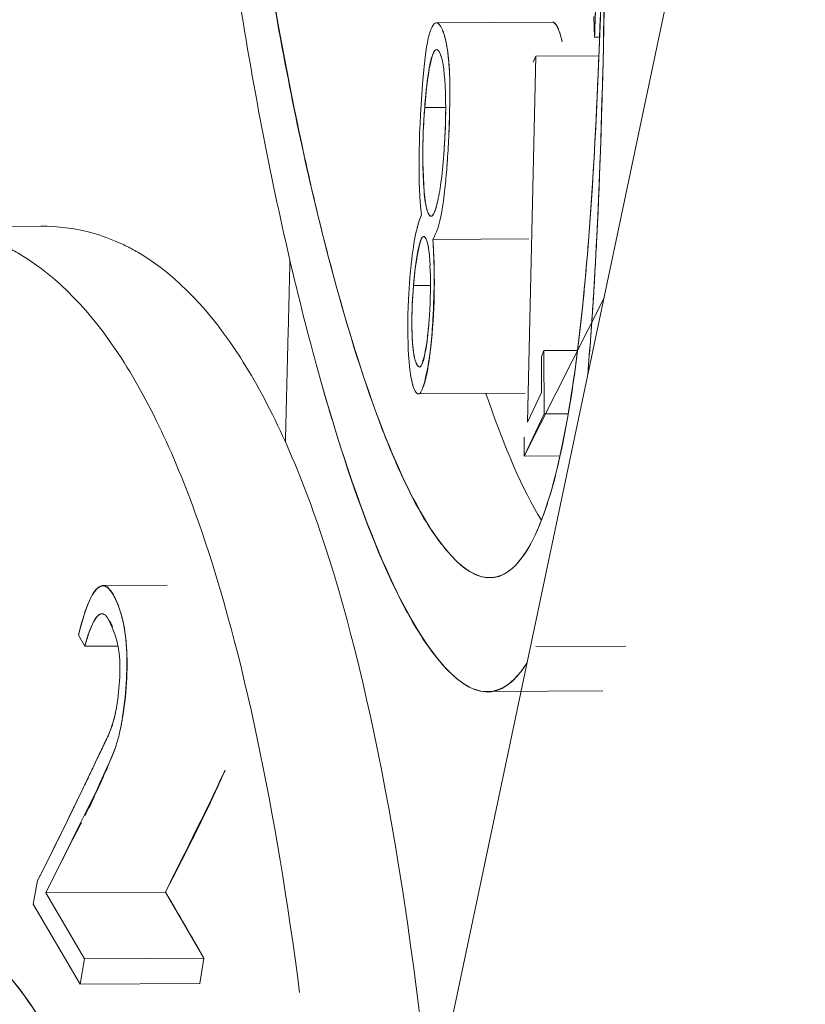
# Model space of a CAD drawing. Header units: millimetres. Extents: x -275 to -235, y -723 to -375.
# Tile 26 of 41: x -239.92 to -238.89, y -687 to -685.7. Entities that reach past the tile are written whole.
import ezdxf

# ---------------------------------------------------------------- set-up
doc = ezdxf.new("R2010")
doc.units = ezdxf.units.MM

msp = doc.modelspace()

# ---------------------------------------------------------------- linework, layer by layer
at = {"color": 0, "linetype": 'Continuous', "lineweight": 0}
for p, q in [((-238.9966, -685.3247), (-241.07, -695.158)), ((-239.166, -685.6959), (-239.1652, -685.7232)), ((-239.2206, -685.7033), (-239.3732, -685.7042)), ((-239.1652, -685.7232), (-239.1585, -685.7232)), ((-239.1585, -685.7232), (-239.1652, -685.7232)), ((-239.2422, -685.7481), (-239.2532, -686.2295)), ((-239.2422, -685.7481), (-239.246, -685.7562)), ((-239.246, -685.7562), (-239.2422, -685.7481)), ((-239.2422, -685.7481), (-239.1594, -685.7476)), ((-239.1594, -685.7476), (-239.2422, -685.7481)), ((-239.361, -685.8156), (-239.3886, -685.8158)), ((-239.3886, -685.8158), (-239.361, -685.8156)), ((-239.3802, -685.9587), (-239.3803, -685.9587)), ((-239.3674, -685.9586), (-239.3675, -685.9586)), ((-239.8935, -685.9719), (-240.0386, -685.9728)), ((-239.2515, -685.9884), (-239.378, -685.9891)), ((-239.378, -685.9891), (-239.2515, -685.9884)), ((-239.3757, -685.9852), (-239.3757, -685.9852)), ((-239.3809, -686.0497), (-239.4033, -686.0499)), ((-239.4033, -686.0499), (-239.3809, -686.0497)), ((-239.2576, -686.2741), (-239.1524, -686.0659)), ((-239.2318, -686.1355), (-239.2351, -686.143)), ((-239.2351, -686.143), (-239.2318, -686.1355)), ((-239.1875, -686.1353), (-239.2318, -686.1355)), ((-239.2318, -686.1355), (-239.1875, -686.1353)), ((-239.2318, -686.1355), (-239.2314, -686.2188)), ((-239.2351, -686.143), (-239.2349, -686.1906)), ((-239.395, -686.157), (-239.3956, -686.157)), ((-239.2563, -686.1916), (-239.397, -686.1924)), ((-239.2532, -686.2295), (-239.2349, -686.1906)), ((-239.2314, -686.2188), (-239.2576, -686.2741)), ((-239.2314, -686.2188), (-239.1998, -686.2186)), ((-239.1998, -686.2186), (-239.2314, -686.2188)), ((-239.2577, -686.2495), (-239.2576, -686.2741)), ((-239.2576, -686.2741), (-239.2106, -686.2739)), ((-239.2106, -686.2739), (-239.2576, -686.2741)), ((-239.2974, -686.434), (-239.303, -686.434)), ((-239.7273, -686.444), (-239.812, -686.4445)), ((-239.8131, -686.4816), (-239.8132, -686.4816)), ((-239.7881, -686.4815), (-239.7882, -686.4815)), ((-239.8442, -686.5097), (-239.8358, -686.5243)), ((-239.8358, -686.5243), (-239.8442, -686.5097)), ((-239.8358, -686.5243), (-239.792, -686.524)), ((-239.792, -686.524), (-239.8358, -686.5243)), ((-239.7919, -686.5248), (-239.7907, -686.5343)), ((-239.1242, -686.524), (-239.2426, -686.5247)), ((-239.2426, -686.5247), (-239.1242, -686.524)), ((-239.7896, -686.5425), (-239.7896, -686.5601)), ((-239.3059, -686.5841), (-239.3061, -686.5841)), ((-239.1541, -686.5831), (-239.2996, -686.584)), ((-239.8978, -686.8326), (-239.9036, -686.8637)), ((-239.9036, -686.8637), (-239.8978, -686.8326)), ((-239.7296, -686.8477), (-239.8872, -686.8486)), ((-239.8872, -686.8486), (-239.7296, -686.8477)), ((-239.8872, -686.8486), (-239.8363, -686.9356)), ((-239.6792, -686.9347), (-239.7296, -686.8477)), ((-239.8417, -686.9687), (-239.9036, -686.8637)), ((-239.8417, -686.9687), (-239.8363, -686.9356)), ((-239.8363, -686.9356), (-239.8417, -686.9687)), ((-239.8363, -686.9356), (-239.6792, -686.9347)), ((-239.6792, -686.9347), (-239.8363, -686.9356)), ((-239.6792, -686.9347), (-239.6846, -686.9677)), ((-239.6846, -686.9677), (-239.6792, -686.9347)), ((-239.8417, -686.9687), (-239.6846, -686.9677)), ((-239.6846, -686.9677), (-239.8417, -686.9687))]:
    msp.add_line(p, q, dxfattribs=at)
at = {"color": 0, "linetype": 'Continuous', "lineweight": 0, "extrusion": (0, 0, -1)}
for centre, major_axis, ratio, start_param, end_param in [((-239.1712, -685.506), (0.0028, -0.2447), 0.031369, -0.787096, -0.477849), ((-269.6848, -685.5843), (-30.6558, 4.2061), 0.345806, 2.874878, 2.88256)]:
    msp.add_ellipse(centre, major_axis=major_axis, ratio=ratio, start_param=start_param, end_param=end_param, dxfattribs=at)
at = {"color": 0, "linetype": 'Continuous', "lineweight": 0}
for centre, major_axis, ratio, start_param, end_param in [((-237.9824, -685.1346), (-1.296, -1.0872), 0.507636, -0.460817, -0.446639), ((-237.9824, -685.1346), (-1.296, -1.0872), 0.507636, -0.445875, -0.383122), ((-239.6437, -686.5292), (-0.2236, -0.5972), 0.231099, 2.501774, 2.661278)]:
    msp.add_ellipse(centre, major_axis=major_axis, ratio=ratio, start_param=start_param, end_param=end_param, dxfattribs=at)
for points, knots in [([(-240.8537, -670.6164), (-240.2759, -671.3979), (-239.7171, -672.2514), (-239.1957, -673.1772), (-238.8046, -673.8716), (-238.4346, -674.6068), (-238.0943, -675.3825), (-238.0376, -675.5118), (-237.9817, -675.6422), (-237.9267, -675.7738), (-237.8992, -675.8396), (-237.8719, -675.9056), (-237.8448, -675.972), (-237.8313, -676.0051), (-237.8178, -676.0384), (-237.8044, -676.0717), (-237.7943, -676.0967), (-237.7843, -676.1217), (-237.7743, -676.1467), (-237.7709, -676.1551), (-237.7672, -676.1645), (-237.7643, -676.1718), (-237.4836, -676.8773), (-237.2174, -677.641), (-236.9804, -678.4631), (-236.9409, -678.6002), (-236.9023, -678.7388), (-236.8645, -678.8791), (-236.8456, -678.9492), (-236.8269, -679.0197), (-236.8085, -679.0907), (-236.7993, -679.1262), (-236.7901, -679.1617), (-236.781, -679.1974), (-236.7765, -679.2152), (-236.7719, -679.2331), (-236.7674, -679.251), (-236.764, -679.2644), (-236.7606, -679.2778), (-236.7573, -679.2913), (-236.7561, -679.2958), (-236.7548, -679.3012), (-236.7539, -679.3047), (-236.584, -679.9836), (-236.4186, -680.7653), (-236.2867, -681.6504), (-236.2648, -681.7979), (-236.2437, -681.9483), (-236.2238, -682.1015), (-236.2138, -682.1781), (-236.2042, -682.2555), (-236.1948, -682.3335), (-236.1901, -682.3725), (-236.1855, -682.4117), (-236.1809, -682.4511), (-236.1786, -682.4708), (-236.1764, -682.4906), (-236.1742, -682.5103), (-236.1722, -682.5276), (-236.1703, -682.545), (-236.1683, -682.5624), (-236.1659, -682.5841), (-236.165, -682.5923), (-236.1635, -682.6062), (-236.1317, -682.898), (-236.0962, -683.27), (-236.0678, -683.7223), (-236.0629, -683.8009), (-236.0582, -683.8819), (-236.0538, -683.9653), (-236.0516, -684.007), (-236.0495, -684.0493), (-236.0475, -684.0922), (-236.0465, -684.1136), (-236.0455, -684.1352), (-236.0445, -684.157), (-236.044, -684.1679), (-236.0435, -684.1788), (-236.0431, -684.1898), (-236.0426, -684.2007), (-236.0422, -684.2106), (-236.0417, -684.2227), (-236.0172, -684.8057), (-236.0181, -685.261), (-236.0228, -685.5883), (-236.0236, -685.6429), (-236.0245, -685.6939), (-236.0255, -685.7413), (-236.026, -685.7651), (-236.0265, -685.7879), (-236.027, -685.8099), (-236.0273, -685.8208), (-236.0276, -685.8316), (-236.0278, -685.8421), (-236.028, -685.8474), (-236.0281, -685.8526), (-236.0282, -685.8578), (-236.0283, -685.8616), (-236.0284, -685.8655), (-236.0285, -685.8693), (-236.0288, -685.879), (-236.0294, -685.9037), (-236.03, -685.9227), (-236.0306, -685.9467), (-236.0314, -685.9706), (-236.0321, -685.9945)], [0, 0, 0, 0, 0.125, 0.125, 0.125, 0.21875, 0.21875, 0.21875, 0.234375, 0.234375, 0.234375, 0.2421875, 0.2421875, 0.2421875, 0.2460938, 0.2460938, 0.2460938, 0.2490235, 0.2490235, 0.2490235, 0.25, 0.25, 0.25, 0.34375, 0.34375, 0.34375, 0.359375, 0.359375, 0.359375, 0.3671875, 0.3671875, 0.3671875, 0.3710938, 0.3710938, 0.3710938, 0.3730469, 0.3730469, 0.3730469, 0.3745117, 0.3745117, 0.3745117, 0.375, 0.375, 0.375, 0.46875, 0.46875, 0.46875, 0.484375, 0.484375, 0.484375, 0.4921875, 0.4921875, 0.4921875, 0.4960938, 0.4960938, 0.4960938, 0.4980469, 0.4980469, 0.4980469, 0.4997559, 0.4997559, 0.4997559, 0.5018905, 0.5018905, 0.5018905, 0.546875, 0.546875, 0.546875, 0.5546875, 0.5546875, 0.5546875, 0.5585938, 0.5585938, 0.5585938, 0.5605469, 0.5605469, 0.5605469, 0.5615234, 0.5615234, 0.5615234, 0.5625, 0.5625, 0.5625, 0.609375, 0.609375, 0.609375, 0.6171875, 0.6171875, 0.6171875, 0.6210938, 0.6210938, 0.6210938, 0.6230469, 0.6230469, 0.6230469, 0.6240234, 0.6240234, 0.6240234, 0.6247559, 0.6247559, 0.6247559, 0.6266201, 0.6266201, 0.6266201, 0.6289769, 0.6289769, 0.6289769, 0.6289769]), ([(-241.2612, -670.9838), (-240.0032, -672.7157), (-238.9682, -674.6212), (-238.1946, -676.6296), (-237.421, -678.638), (-236.909, -680.749), (-236.6773, -682.8846), (-236.4457, -685.0202), (-236.4945, -687.1799), (-236.8221, -689.2838), (-237.1496, -691.3877), (-237.7558, -693.4355), (-238.6182, -695.3513)], [4.242163, 4.242163, 4.242163, 4.242163, 4.51569, 4.51569, 4.51569, 4.789216, 4.789216, 4.789216, 5.062742, 5.062742, 5.062742, 5.336268, 5.336268, 5.336268, 5.336268]), ([(-239.7038, -683.6324), (-239.7231, -683.9196), (-239.7313, -684.206), (-239.7275, -684.4909), (-239.7241, -684.7506), (-239.7109, -684.9949), (-239.6891, -685.2238), (-239.6818, -685.3002), (-239.6735, -685.3758), (-239.6645, -685.4477), (-239.6465, -685.5914), (-239.6257, -685.723), (-239.6028, -685.8424), (-239.5799, -685.9618), (-239.5546, -686.0699), (-239.5284, -686.1641), (-239.4759, -686.3525), (-239.4223, -686.4777), (-239.3715, -686.5409), (-239.3262, -686.5971), (-239.2868, -686.599), (-239.2543, -686.5466)], [0.3971188, 0.3971188, 0.3971188, 0.3971188, 0.5, 0.5, 0.5, 0.59375, 0.59375, 0.59375, 0.625, 0.625, 0.625, 0.6875, 0.6875, 0.6875, 0.75, 0.75, 0.75, 0.875, 0.875, 0.875, 0.9863106, 0.9863106, 0.9863106, 0.9863106]), ([(-239.2433, -686.3781), (-239.2761, -686.4476), (-239.3167, -686.4527), (-239.3635, -686.3937), (-239.387, -686.3642), (-239.4111, -686.3199), (-239.4354, -686.2607), (-239.4597, -686.2015), (-239.4839, -686.1282), (-239.5082, -686.0387), (-239.5325, -685.9492), (-239.5554, -685.8481), (-239.5764, -685.7356), (-239.5973, -685.6231), (-239.6164, -685.498), (-239.6327, -685.3637), (-239.649, -685.2294), (-239.6622, -685.0869), (-239.6722, -684.9338), (-239.6771, -684.8573), (-239.6812, -684.7799), (-239.6842, -684.7015), (-239.6872, -684.6231), (-239.6893, -684.5454), (-239.6904, -684.4637), (-239.6926, -684.3003), (-239.6908, -684.1366), (-239.685, -683.9725), (-239.682, -683.8843), (-239.6777, -683.7956), (-239.6724, -683.7071)], [0, 0, 0, 0, 0.125, 0.125, 0.125, 0.1875, 0.1875, 0.1875, 0.25, 0.25, 0.25, 0.3125, 0.3125, 0.3125, 0.375, 0.375, 0.375, 0.4375, 0.4375, 0.4375, 0.46875, 0.46875, 0.46875, 0.5, 0.5, 0.5, 0.5625, 0.5625, 0.5625, 0.596097, 0.596097, 0.596097, 0.596097]), ([(-239.6724, -683.7073), (-239.6826, -683.8813), (-239.6887, -684.0548), (-239.6906, -684.2239), (-239.6915, -684.3049), (-239.6914, -684.3867), (-239.6904, -684.4637), (-239.6873, -684.6946), (-239.6756, -684.9266), (-239.6556, -685.1473), (-239.6522, -685.1841), (-239.6487, -685.2206), (-239.6448, -685.2566), (-239.6429, -685.2747), (-239.641, -685.2926), (-239.639, -685.3105), (-239.6379, -685.3194), (-239.6369, -685.3283), (-239.6359, -685.3372), (-239.6348, -685.346), (-239.6336, -685.3566), (-239.6327, -685.3637), (-239.612, -685.5342), (-239.5833, -685.7137), (-239.547, -685.8792), (-239.5409, -685.9068), (-239.5347, -685.934), (-239.5282, -685.9606), (-239.525, -685.9739), (-239.5217, -685.9871), (-239.5184, -686.0001), (-239.515, -686.0131), (-239.5115, -686.0266), (-239.5082, -686.0387), (-239.4886, -686.111), (-239.4675, -686.179), (-239.4449, -686.2378), (-239.4411, -686.2476), (-239.4373, -686.2571), (-239.4334, -686.2664), (-239.4315, -686.271), (-239.4296, -686.2756), (-239.4276, -686.2801), (-239.4257, -686.2846), (-239.4239, -686.2886), (-239.4218, -686.2933), (-239.3961, -686.35), (-239.3789, -686.3734), (-239.3699, -686.3856), (-239.3684, -686.3876), (-239.3671, -686.3892), (-239.366, -686.3906), (-239.3652, -686.3916), (-239.3646, -686.3924), (-239.364, -686.3931), (-239.3626, -686.395), (-239.3524, -686.4071), (-239.3459, -686.4131), (-239.3022, -686.4541), (-239.2682, -686.431), (-239.2433, -686.3781)], [0.4034902, 0.4034902, 0.4034902, 0.4034902, 0.46875, 0.46875, 0.46875, 0.5, 0.5, 0.5, 0.59375, 0.59375, 0.59375, 0.609375, 0.609375, 0.609375, 0.6171875, 0.6171875, 0.6171875, 0.6210938, 0.6210938, 0.6210938, 0.625, 0.625, 0.625, 0.71875, 0.71875, 0.71875, 0.734375, 0.734375, 0.734375, 0.7421875, 0.7421875, 0.7421875, 0.75, 0.75, 0.75, 0.796875, 0.796875, 0.796875, 0.8046875, 0.8046875, 0.8046875, 0.8085938, 0.8085938, 0.8085938, 0.8125, 0.8125, 0.8125, 0.859375, 0.859375, 0.859375, 0.8671875, 0.8671875, 0.8671875, 0.8730469, 0.8730469, 0.8730469, 0.8893084, 0.8893084, 0.8893084, 1, 1, 1, 1]), ([(-239.1507, -684.949), (-239.1506, -684.9589), (-239.1506, -684.9687), (-239.1505, -684.9784), (-239.15, -685.0545), (-239.1497, -685.1255), (-239.1495, -685.1914), (-239.1494, -685.2244), (-239.1493, -685.2561), (-239.1493, -685.2866), (-239.1493, -685.3018), (-239.1493, -685.3167), (-239.1493, -685.3314), (-239.1493, -685.3387), (-239.1493, -685.3459), (-239.1494, -685.3531), (-239.1494, -685.3567), (-239.1494, -685.3602), (-239.1494, -685.3638), (-239.1494, -685.3673), (-239.1494, -685.3695), (-239.1494, -685.3744), (-239.1501, -685.6097), (-239.1538, -685.8075), (-239.1613, -685.9679), (-239.1626, -685.9946), (-239.1639, -686.0203), (-239.1654, -686.045), (-239.1661, -686.0574), (-239.1669, -686.0695), (-239.1677, -686.0813), (-239.1685, -686.0932), (-239.1692, -686.1039), (-239.1701, -686.1161), (-239.1714, -686.1334), (-239.1728, -686.1503), (-239.1742, -686.1668)], [0.683515, 0.683515, 0.683515, 0.683515, 0.6875, 0.6875, 0.6875, 0.71875, 0.71875, 0.71875, 0.734375, 0.734375, 0.734375, 0.7421875, 0.7421875, 0.7421875, 0.7460937, 0.7460937, 0.7460937, 0.7480469, 0.7480469, 0.7480469, 0.75, 0.75, 0.75, 0.84375, 0.84375, 0.84375, 0.859375, 0.859375, 0.859375, 0.8671875, 0.8671875, 0.8671875, 0.875, 0.875, 0.875, 0.8860533, 0.8860533, 0.8860533, 0.8860533]), ([(-239.1742, -686.1667), (-239.1727, -686.1503), (-239.1714, -686.1334), (-239.1701, -686.1161), (-239.1554, -685.9169), (-239.1503, -685.6696), (-239.1494, -685.3744), (-239.149, -685.2382), (-239.1495, -685.0965), (-239.1505, -684.9494)], [0.1141258, 0.1141258, 0.1141258, 0.1141258, 0.125, 0.125, 0.125, 0.25, 0.25, 0.25, 0.3076828, 0.3076828, 0.3076828, 0.3076828]), ([(-239.2433, -686.3781), (-239.2189, -686.3263), (-239.1999, -686.2388), (-239.1857, -686.1202), (-239.1833, -686.1004), (-239.1811, -686.0798), (-239.179, -686.0583), (-239.178, -686.0476), (-239.1769, -686.0366), (-239.176, -686.0255), (-239.175, -686.0144), (-239.174, -686.0023), (-239.1731, -685.9915), (-239.1629, -685.862), (-239.1563, -685.699), (-239.1527, -685.501), (-239.1521, -685.468), (-239.1516, -685.4341), (-239.1512, -685.3992), (-239.151, -685.3817), (-239.1508, -685.364), (-239.1506, -685.3461), (-239.1505, -685.3372), (-239.1504, -685.3281), (-239.1503, -685.3191), (-239.1503, -685.3145), (-239.1503, -685.31), (-239.1502, -685.3054), (-239.1502, -685.3008), (-239.1501, -685.2945), (-239.1501, -685.2917), (-239.1498, -685.2526), (-239.1497, -685.2102), (-239.1496, -685.1658)], [0, 0, 0, 0, 0.09375, 0.09375, 0.09375, 0.109375, 0.109375, 0.109375, 0.1171875, 0.1171875, 0.1171875, 0.125, 0.125, 0.125, 0.21875, 0.21875, 0.21875, 0.234375, 0.234375, 0.234375, 0.2421875, 0.2421875, 0.2421875, 0.2460938, 0.2460938, 0.2460938, 0.2480469, 0.2480469, 0.2480469, 0.25, 0.25, 0.25, 0.2766513, 0.2766513, 0.2766513, 0.2766513]), ([(-239.1495, -685.1802), (-239.1497, -685.2178), (-239.1499, -685.2549), (-239.1501, -685.2917), (-239.1522, -685.5701), (-239.1583, -685.8034), (-239.1731, -685.9915), (-239.188, -686.1795), (-239.2106, -686.3084), (-239.2433, -686.3781)], [0.7335068, 0.7335068, 0.7335068, 0.7335068, 0.75, 0.75, 0.75, 0.875, 0.875, 0.875, 1, 1, 1, 1]), ([(-239.1649, -685.718), (-239.1646, -685.7094), (-239.1643, -685.6984), (-239.164, -685.685), (-239.1639, -685.6768), (-239.1637, -685.6677), (-239.1636, -685.6576), (-239.1635, -685.6526), (-239.1635, -685.6473), (-239.1634, -685.6419), (-239.1633, -685.6364), (-239.1633, -685.6293), (-239.1633, -685.6247), (-239.1631, -685.6063), (-239.163, -685.5884), (-239.163, -685.571), (-239.163, -685.5624), (-239.163, -685.5538), (-239.1631, -685.5454), (-239.1631, -685.537), (-239.1632, -685.5272), (-239.1633, -685.5205)], [0.0112458, 0.0112458, 0.0112458, 0.0112458, 0.0625004, 0.0625004, 0.0625004, 0.0937504, 0.0937504, 0.0937504, 0.1093754, 0.1093754, 0.1093754, 0.1250004, 0.1250004, 0.1250004, 0.1875003, 0.1875003, 0.1875003, 0.2187503, 0.2187503, 0.2187503, 0.2499217, 0.2499217, 0.2499217, 0.2499217]), ([(-239.3698, -685.7057), (-239.3709, -685.7047), (-239.3721, -685.7042), (-239.3734, -685.7042), (-239.3813, -685.7045), (-239.3874, -685.7315), (-239.3915, -685.785)], [0.7080556, 0.7080556, 0.7080556, 0.7080556, 0.75, 0.75, 0.75, 1, 1, 1, 1]), ([(-239.3726, -685.7043), (-239.3699, -685.7048), (-239.3678, -685.7084), (-239.3662, -685.7117), (-239.3649, -685.7146), (-239.364, -685.7169), (-239.3636, -685.7179), (-239.3632, -685.719), (-239.3615, -685.7249), (-239.3603, -685.7307), (-239.3591, -685.7365), (-239.3582, -685.743), (-239.3574, -685.7504), (-239.3559, -685.765), (-239.3555, -685.7783), (-239.3556, -685.7958), (-239.3556, -685.8046), (-239.3557, -685.8142), (-239.356, -685.825), (-239.3562, -685.8327), (-239.3565, -685.842), (-239.3569, -685.8506)], [0.2552666, 0.2552666, 0.2552666, 0.2552666, 0.312094, 0.312094, 0.312094, 0.3632593, 0.3632593, 0.3632593, 0.4172556, 0.4172556, 0.4172556, 0.4712519, 0.4712519, 0.4712519, 0.5792446, 0.5792446, 0.5792446, 0.6332409, 0.6332409, 0.6332409, 0.6720177, 0.6720177, 0.6720177, 0.6720177]), ([(-239.2206, -685.7033), (-239.2187, -685.7033), (-239.2172, -685.7044), (-239.2156, -685.7068), (-239.2139, -685.7092), (-239.2124, -685.7128), (-239.2108, -685.7177), (-239.2105, -685.7188), (-239.2101, -685.7201), (-239.2097, -685.7215)], [0.251104, 0.251104, 0.251104, 0.251104, 0.3124999, 0.3124999, 0.3124999, 0.3749999, 0.3749999, 0.3749999, 0.3900764, 0.3900764, 0.3900764, 0.3900764]), ([(-239.2079, -685.7292), (-239.2091, -685.7236), (-239.2106, -685.7182), (-239.211, -685.7171), (-239.2114, -685.716), (-239.2123, -685.7137), (-239.2137, -685.7108), (-239.2152, -685.7075), (-239.2173, -685.7039), (-239.22, -685.7034)], [0.5853942, 0.5853942, 0.5853942, 0.5853942, 0.6372828, 0.6372828, 0.6372828, 0.6880304, 0.6880304, 0.6880304, 0.7448287, 0.7448287, 0.7448287, 0.7448287]), ([(-239.3886, -685.8158), (-239.3864, -685.7862), (-239.3837, -685.7657), (-239.3799, -685.7517), (-239.3762, -685.7377), (-239.3721, -685.7359), (-239.3681, -685.7452), (-239.3676, -685.7465), (-239.3671, -685.7479), (-239.3666, -685.7495)], [0, 0, 0, 0, 0.25, 0.25, 0.25, 0.5, 0.5, 0.5, 0.5339472, 0.5339472, 0.5339472, 0.5339472]), ([(-239.356, -685.7708), (-239.3561, -685.768), (-239.3562, -685.7653), (-239.3564, -685.7627), (-239.357, -685.7533), (-239.3579, -685.745), (-239.3591, -685.7376), (-239.3599, -685.7324), (-239.361, -685.7273), (-239.362, -685.7231)], [0.4824887, 0.4824887, 0.4824887, 0.4824887, 0.5, 0.5, 0.5, 0.5625, 0.5625, 0.5625, 0.6068388, 0.6068388, 0.6068388, 0.6068388]), ([(-239.3614, -685.7962), (-239.3622, -685.7712), (-239.3643, -685.7552), (-239.3677, -685.7463), (-239.3677, -685.7462), (-239.3678, -685.7461), (-239.3678, -685.7459)], [0.2574003, 0.2574003, 0.2574003, 0.2574003, 0.4903702, 0.4903702, 0.4903702, 0.4934518, 0.4934518, 0.4934518, 0.4934518]), ([(-239.3797, -685.7521), (-239.3817, -685.7597), (-239.3835, -685.7694), (-239.385, -685.7803), (-239.3865, -685.7913), (-239.3876, -685.8047), (-239.3886, -685.8158)], [0.7233401, 0.7233401, 0.7233401, 0.7233401, 0.8616701, 0.8616701, 0.8616701, 1, 1, 1, 1]), ([(-239.3635, -685.8775), (-239.3634, -685.8761), (-239.3633, -685.8746), (-239.3632, -685.8731), (-239.3622, -685.8592), (-239.3616, -685.8462), (-239.3612, -685.8339), (-239.3611, -685.8272), (-239.361, -685.8206), (-239.361, -685.8143), (-239.361, -685.808), (-239.3612, -685.803), (-239.3614, -685.7962)], [0, 0, 0, 0, 0.0123481, 0.0123481, 0.0123481, 0.1287002, 0.1287002, 0.1287002, 0.1930502, 0.1930502, 0.1930502, 0.2574003, 0.2574003, 0.2574003, 0.2574003]), ([(-239.3613, -685.7956), (-239.3612, -685.7966), (-239.3612, -685.7977), (-239.3612, -685.7987), (-239.3611, -685.8001), (-239.3611, -685.8016), (-239.3611, -685.8031)], [0.73894437, 0.73894437, 0.73894437, 0.73894437, 0.75, 0.75, 0.75, 0.76530813, 0.76530813, 0.76530813, 0.76530813]), ([(-239.3836, -685.9556), (-239.3838, -685.9552), (-239.384, -685.9547), (-239.3842, -685.9542), (-239.3861, -685.9498), (-239.3876, -685.9428), (-239.3887, -685.9331), (-239.3898, -685.9234), (-239.3906, -685.909), (-239.3909, -685.896), (-239.3915, -685.87), (-239.3907, -685.8433), (-239.3886, -685.8158)], [0.4857088, 0.4857088, 0.4857088, 0.4857088, 0.5, 0.5, 0.5, 0.625, 0.625, 0.625, 0.75, 0.75, 0.75, 1, 1, 1, 1]), ([(-239.36, -685.9014), (-239.3591, -685.8904), (-239.3583, -685.8791), (-239.3577, -685.8676), (-239.357, -685.856), (-239.3565, -685.8455), (-239.356, -685.832)], [0.25, 0.25, 0.25, 0.25, 0.3125, 0.3125, 0.3125, 0.375, 0.375, 0.375, 0.375]), ([(-239.3635, -685.8775), (-239.3645, -685.8913), (-239.3658, -685.9036), (-239.3672, -685.9142), (-239.3687, -685.9249), (-239.3701, -685.933), (-239.3722, -685.9416), (-239.3727, -685.944), (-239.3733, -685.9461), (-239.3739, -685.948)], [0, 0, 0, 0, 0.125, 0.125, 0.125, 0.25, 0.25, 0.25, 0.284285, 0.284285, 0.284285, 0.284285]), ([(-239.3585, -685.8808), (-239.3588, -685.8849), (-239.3591, -685.8893), (-239.3594, -685.8933), (-239.3602, -685.9042), (-239.361, -685.9138), (-239.3619, -685.9222), (-239.3632, -685.9337), (-239.3646, -685.9438), (-239.3662, -685.9526), (-239.3694, -685.9701), (-239.3733, -685.9821), (-239.378, -685.9891)], [0.7194799, 0.7194799, 0.7194799, 0.7194799, 0.7381335, 0.7381335, 0.7381335, 0.7896099, 0.7896099, 0.7896099, 0.85974, 0.85974, 0.85974, 1, 1, 1, 1]), ([(-239.3907, -685.897), (-239.39, -685.9276), (-239.3876, -685.9466), (-239.3841, -685.9546), (-239.3823, -685.9585), (-239.3803, -685.9598), (-239.3783, -685.9576), (-239.3772, -685.9565), (-239.3761, -685.9544), (-239.375, -685.9514), (-239.3739, -685.9484), (-239.3726, -685.9432), (-239.3717, -685.9398)], [0.2473723, 0.2473723, 0.2473723, 0.2473723, 0.5039093, 0.5039093, 0.5039093, 0.6321778, 0.6321778, 0.6321778, 0.6963121, 0.6963121, 0.6963121, 0.7604463, 0.7604463, 0.7604463, 0.7604463]), ([(-240.2407, -686.0329), (-240.1443, -685.9753), (-240.0602, -685.9621), (-239.988, -685.9808), (-239.976, -685.9839), (-239.9643, -685.9879), (-239.953, -685.9927), (-239.9473, -685.9951), (-239.9417, -685.9977), (-239.9362, -686.0005), (-239.9334, -686.0019), (-239.9307, -686.0033), (-239.928, -686.0048), (-239.9253, -686.0063), (-239.9229, -686.0077), (-239.9198, -686.0095), (-239.8713, -686.0385), (-239.8273, -686.0843), (-239.7877, -686.1455), (-239.7481, -686.2067), (-239.7131, -686.2827), (-239.682, -686.3732), (-239.6273, -686.5321), (-239.5846, -686.7388), (-239.5531, -686.9798)], [0, 0, 0, 0, 0.0939145, 0.0939145, 0.0939145, 0.1095669, 0.1095669, 0.1095669, 0.1173931, 0.1173931, 0.1173931, 0.1213062, 0.1213062, 0.1213062, 0.1252193, 0.1252193, 0.1252193, 0.187829, 0.187829, 0.187829, 0.2504387, 0.2504387, 0.2504387, 0.3602543, 0.3602543, 0.3602543, 0.3602543]), ([(-239.38, -687.1428), (-239.412, -686.8303), (-239.4605, -686.5657), (-239.5264, -686.3722), (-239.5573, -686.2816), (-239.5919, -686.2058), (-239.6311, -686.1447), (-239.6703, -686.0835), (-239.7138, -686.0377), (-239.7618, -686.0087), (-239.7678, -686.0051), (-239.7726, -686.0024), (-239.778, -685.9996), (-239.7835, -685.9968), (-239.789, -685.9942), (-239.7947, -685.9918), (-239.8059, -685.987), (-239.8175, -685.983), (-239.8294, -685.9798), (-239.8498, -685.9745), (-239.8712, -685.9718), (-239.8935, -685.9719)], [0.6150641, 0.6150641, 0.6150641, 0.6150641, 0.7490883, 0.7490883, 0.7490883, 0.8118162, 0.8118162, 0.8118162, 0.8745441, 0.8745441, 0.8745441, 0.8823851, 0.8823851, 0.8823851, 0.8902261, 0.8902261, 0.8902261, 0.9059081, 0.9059081, 0.9059081, 0.932769, 0.932769, 0.932769, 0.932769]), ([(-239.3991, -685.9765), (-239.4043, -685.9981), (-239.408, -686.0288), (-239.4099, -686.0682), (-239.4125, -686.1216), (-239.4096, -686.1715), (-239.4018, -686.1875), (-239.3997, -686.1917), (-239.3977, -686.1932), (-239.3956, -686.192)], [0.0660221, 0.0660221, 0.0660221, 0.0660221, 0.2500003, 0.2500003, 0.2500003, 0.5000002, 0.5000002, 0.5000002, 0.5667123, 0.5667123, 0.5667123, 0.5667123]), ([(-239.4033, -686.0499), (-239.4016, -686.0282), (-239.3996, -686.0124), (-239.3964, -685.9989), (-239.3932, -685.9854), (-239.3898, -685.9822), (-239.3868, -685.9885), (-239.3867, -685.9886), (-239.3867, -685.9886), (-239.3867, -685.9887)], [0, 0, 0, 0, 0.25, 0.25, 0.25, 0.5, 0.5, 0.5, 0.5027339, 0.5027339, 0.5027339, 0.5027339]), ([(-239.3816, -686.0234), (-239.3825, -686.0057), (-239.3841, -685.9944), (-239.3866, -685.9889), (-239.3866, -685.9888), (-239.3866, -685.9888), (-239.3867, -685.9887)], [0.2875157, 0.2875157, 0.2875157, 0.2875157, 0.4944037, 0.4944037, 0.4944037, 0.4974349, 0.4974349, 0.4974349, 0.4974349]), ([(-239.3855, -685.9919), (-239.3845, -685.995), (-239.3837, -685.9989), (-239.3831, -686.0039), (-239.3826, -686.0072), (-239.3822, -686.0114), (-239.3819, -686.0158)], [0.5382446, 0.5382446, 0.5382446, 0.5382446, 0.625, 0.625, 0.625, 0.6836649, 0.6836649, 0.6836649, 0.6836649]), ([(-239.378, -685.9891), (-239.3755, -686.0204), (-239.3756, -686.0553), (-239.3779, -686.0951), (-239.378, -686.0979), (-239.3782, -686.1009), (-239.3784, -686.1038), (-239.3789, -686.111), (-239.3794, -686.1178), (-239.38, -686.1244), (-239.3801, -686.1257), (-239.3803, -686.127), (-239.3804, -686.1281)], [0, 0, 0, 0, 0.1900159, 0.1900159, 0.1900159, 0.2038061, 0.2038061, 0.2038061, 0.2375198, 0.2375198, 0.2375198, 0.2445993, 0.2445993, 0.2445993, 0.2445993]), ([(-239.3902, -686.1827), (-239.3864, -686.1718), (-239.3834, -686.1562), (-239.3807, -686.1315), (-239.3756, -686.0844), (-239.3746, -686.0393), (-239.3775, -685.996)], [0.6250002, 0.6250002, 0.6250002, 0.6250002, 0.7500001, 0.7500001, 0.7500001, 0.9873629, 0.9873629, 0.9873629, 0.9873629]), ([(-239.5683, -686.1138), (-239.5683, -686.1138), (-239.5683, -686.1138), (-239.5683, -686.1138), (-239.5675, -686.0813), (-239.5667, -686.0489), (-239.5659, -686.0165)], [0.0073030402, 0.0073030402, 0.0073030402, 0.0073030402, 0.0073031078, 0.0073031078, 0.0073031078, 0.007434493, 0.007434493, 0.007434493, 0.007434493]), ([(-239.399, -686.1535), (-239.3991, -686.1534), (-239.3991, -686.1534), (-239.3991, -686.1533), (-239.4009, -686.1498), (-239.4022, -686.1445), (-239.4033, -686.1377), (-239.4043, -686.1308), (-239.405, -686.1212), (-239.4053, -686.1121), (-239.4058, -686.094), (-239.4052, -686.0732), (-239.4033, -686.0499)], [0.4976688, 0.4976688, 0.4976688, 0.4976688, 0.5, 0.5, 0.5, 0.625, 0.625, 0.625, 0.75, 0.75, 0.75, 1, 1, 1, 1]), ([(-239.3827, -686.0932), (-239.3844, -686.1162), (-239.3864, -686.1321), (-239.3894, -686.1448), (-239.3919, -686.1551), (-239.3945, -686.159), (-239.3972, -686.1563)], [0, 0, 0, 0, 0.25, 0.25, 0.25, 0.4529513, 0.4529513, 0.4529513, 0.4529513]), ([(-239.4052, -686.112), (-239.4046, -686.1312), (-239.4029, -686.1441), (-239.3999, -686.1515), (-239.3997, -686.1521), (-239.3994, -686.1526), (-239.3992, -686.1531), (-239.3978, -686.1563), (-239.396, -686.1577), (-239.3945, -686.1566), (-239.3928, -686.1553), (-239.3913, -686.1506), (-239.3899, -686.145)], [0.2419863, 0.2419863, 0.2419863, 0.2419863, 0.4805451, 0.4805451, 0.4805451, 0.4975082, 0.4975082, 0.4975082, 0.5998245, 0.5998245, 0.5998245, 0.7191039, 0.7191039, 0.7191039, 0.7191039]), ([(-239.381, -686.134), (-239.3814, -686.1373), (-239.3817, -686.1398), (-239.3822, -686.1428), (-239.3829, -686.1482), (-239.3839, -686.1537), (-239.385, -686.1593), (-239.386, -686.1648), (-239.3871, -686.1696), (-239.3886, -686.1754)], [0.2586067, 0.2586067, 0.2586067, 0.2586067, 0.2850238, 0.2850238, 0.2850238, 0.3325278, 0.3325278, 0.3325278, 0.3800317, 0.3800317, 0.3800317, 0.3800317]), ([(-239.2542, -686.5464), (-239.275, -686.5795), (-239.3007, -686.5939), (-239.3318, -686.5769), (-239.338, -686.5735), (-239.3444, -686.5689), (-239.351, -686.5629), (-239.3543, -686.56), (-239.3577, -686.5566), (-239.3611, -686.553), (-239.3628, -686.5511), (-239.3645, -686.5492), (-239.3663, -686.5472), (-239.3671, -686.5462), (-239.368, -686.5452), (-239.3689, -686.5441), (-239.3695, -686.5433), (-239.3702, -686.5425), (-239.3708, -686.5417), (-239.3715, -686.5409), (-239.3717, -686.5407), (-239.3718, -686.5405), (-239.3773, -686.5336), (-239.3903, -686.5184), (-239.411, -686.4808), (-239.4181, -686.468), (-239.4263, -686.4519), (-239.4349, -686.4332), (-239.4608, -686.3771), (-239.4848, -686.3098), (-239.5069, -686.2377), (-239.5106, -686.2256), (-239.5142, -686.2135), (-239.5178, -686.2012), (-239.5214, -686.189), (-239.5246, -686.1777), (-239.5283, -686.1642)], [0.0154102, 0.0154102, 0.0154102, 0.0154102, 0.09375, 0.09375, 0.09375, 0.109375, 0.109375, 0.109375, 0.1171875, 0.1171875, 0.1171875, 0.1210937, 0.1210937, 0.1210937, 0.1230469, 0.1230469, 0.1230469, 0.1245117, 0.1245117, 0.1245117, 0.1259918, 0.1259918, 0.1259918, 0.171875, 0.171875, 0.171875, 0.1875, 0.1875, 0.1875, 0.234375, 0.234375, 0.234375, 0.2421875, 0.2421875, 0.2421875, 0.2499872, 0.2499872, 0.2499872, 0.2499872]), ([(-239.3886, -686.1754), (-239.3907, -686.1841), (-239.393, -686.1906), (-239.3958, -686.1921), (-239.3972, -686.1929), (-239.3986, -686.1924), (-239.4002, -686.1902), (-239.4008, -686.1894), (-239.4014, -686.1883), (-239.4019, -686.1872), (-239.4027, -686.1856), (-239.4032, -686.1844), (-239.4037, -686.1827), (-239.4046, -686.18), (-239.4054, -686.1767), (-239.4061, -686.173)], [0.3800317, 0.3800317, 0.3800317, 0.3800317, 0.4518919, 0.4518919, 0.4518919, 0.487822, 0.487822, 0.487822, 0.5017227, 0.5017227, 0.5017227, 0.5237521, 0.5237521, 0.5237521, 0.5599863, 0.5599863, 0.5599863, 0.5599863]), ([(-239.789, -686.6335), (-239.7887, -686.6323), (-239.7884, -686.631), (-239.7881, -686.6293), (-239.7848, -686.612), (-239.7825, -686.5951), (-239.7812, -686.5787), (-239.78, -686.5623), (-239.7798, -686.5453), (-239.7805, -686.5309), (-239.7813, -686.5166), (-239.7829, -686.5037), (-239.7855, -686.4921), (-239.788, -686.4805), (-239.7919, -686.4694), (-239.7959, -686.4613), (-239.8119, -686.4287), (-239.828, -686.4449), (-239.8442, -686.5097)], [0.4939751, 0.4939751, 0.4939751, 0.4939751, 0.5000003, 0.5000003, 0.5000003, 0.5625002, 0.5625002, 0.5625002, 0.6250002, 0.6250002, 0.6250002, 0.6875001, 0.6875001, 0.6875001, 0.7500001, 0.7500001, 0.7500001, 0.9999999, 0.9999999, 0.9999999, 0.9999999]), ([(-239.8442, -686.5097), (-239.8337, -686.4677), (-239.825, -686.4521), (-239.8179, -686.4467), (-239.8108, -686.4414), (-239.8053, -686.4464), (-239.8016, -686.4515), (-239.8002, -686.4533), (-239.7991, -686.4552), (-239.7982, -686.4569), (-239.7978, -686.4576), (-239.7975, -686.4582), (-239.7972, -686.4588), (-239.7966, -686.4598), (-239.7962, -686.4606), (-239.7959, -686.4613), (-239.7957, -686.4616), (-239.7944, -686.4644), (-239.7937, -686.4661), (-239.7929, -686.4678), (-239.7922, -686.4695), (-239.7915, -686.4713), (-239.7888, -686.4785), (-239.7866, -686.4862), (-239.7849, -686.4946), (-239.7834, -686.5019), (-239.7823, -686.5089), (-239.7815, -686.5176)], [0, 0, 0, 0, 0.0907728, 0.0907728, 0.0907728, 0.1815456, 0.1815456, 0.1815456, 0.21423, 0.21423, 0.21423, 0.226932, 0.226932, 0.226932, 0.2496252, 0.2496252, 0.2496252, 0.2609718, 0.2609718, 0.2609718, 0.2723184, 0.2723184, 0.2723184, 0.3177048, 0.3177048, 0.3177048, 0.35725, 0.35725, 0.35725, 0.35725]), ([(-239.7919, -686.5248), (-239.7937, -686.5155), (-239.7978, -686.5024), (-239.8041, -686.4902), (-239.8046, -686.4891), (-239.8052, -686.4881), (-239.8058, -686.4871), (-239.813, -686.476), (-239.823, -686.4782), (-239.8358, -686.5243)], [0, 0, 0, 0, 0.458979, 0.458979, 0.458979, 0.5, 0.5, 0.5, 1, 1, 1, 1]), ([(-239.7812, -686.5216), (-239.7793, -686.5505), (-239.7809, -686.5826), (-239.7861, -686.6173), (-239.7869, -686.6228), (-239.788, -686.6289), (-239.7883, -686.6304), (-239.7886, -686.6316), (-239.7888, -686.6329), (-239.7891, -686.6342), (-239.7897, -686.6369), (-239.7904, -686.6398), (-239.7912, -686.6429), (-239.7928, -686.649), (-239.7948, -686.6559), (-239.7972, -686.662)], [0.3630912, 0.3630912, 0.3630912, 0.3630912, 0.4852233, 0.4852233, 0.4852233, 0.5045186, 0.5045186, 0.5045186, 0.5202328, 0.5202328, 0.5202328, 0.5516611, 0.5516611, 0.5516611, 0.6145177, 0.6145177, 0.6145177, 0.6145177]), ([(-239.8042, -686.6399), (-239.8022, -686.6351), (-239.8006, -686.6307), (-239.7995, -686.6276), (-239.799, -686.6259), (-239.7988, -686.6252), (-239.7978, -686.6217), (-239.7968, -686.6182), (-239.796, -686.6145), (-239.7952, -686.6106), (-239.7944, -686.6069), (-239.7937, -686.6031), (-239.7931, -686.5991), (-239.7912, -686.5867), (-239.79, -686.5733), (-239.7896, -686.5601)], [0.7737054, 0.7737054, 0.7737054, 0.7737054, 0.8291253, 0.8291253, 0.8291253, 0.8576044, 0.8576044, 0.8576044, 0.8860835, 0.8860835, 0.8860835, 0.913612, 0.913612, 0.913612, 1, 1, 1, 1]), ([(-239.7935, -686.6018), (-239.7936, -686.6022), (-239.7936, -686.6026), (-239.7937, -686.603), (-239.7938, -686.6036), (-239.7939, -686.6043), (-239.7941, -686.6049)], [0.090863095, 0.090863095, 0.090863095, 0.090863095, 0.09375, 0.09375, 0.09375, 0.098287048, 0.098287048, 0.098287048, 0.098287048]), ([(-239.7948, -686.6087), (-239.7953, -686.6114), (-239.7959, -686.6139), (-239.7962, -686.6155), (-239.7976, -686.6213), (-239.7994, -686.6272), (-239.8016, -686.6332), (-239.8017, -686.6336), (-239.8019, -686.634), (-239.802, -686.6344)], [0.10681522, 0.10681522, 0.10681522, 0.10681522, 0.125, 0.125, 0.125, 0.1875, 0.1875, 0.1875, 0.19158603, 0.19158603, 0.19158603, 0.19158603]), ([(-239.8034, -686.6381), (-239.804, -686.6396), (-239.8046, -686.641), (-239.8052, -686.6424), (-239.8059, -686.644), (-239.8066, -686.6455), (-239.8073, -686.6471), (-239.808, -686.6487), (-239.8091, -686.651), (-239.8095, -686.6518), (-239.8128, -686.6586), (-239.8168, -686.667), (-239.8216, -686.677), (-239.824, -686.682), (-239.8266, -686.6874), (-239.8294, -686.6932), (-239.8308, -686.6961), (-239.8323, -686.6991), (-239.8337, -686.7022), (-239.8352, -686.7053), (-239.8372, -686.7093), (-239.8384, -686.7118), (-239.8579, -686.7524), (-239.8777, -686.7927), (-239.8978, -686.8326)], [0.2042282, 0.2042282, 0.2042282, 0.2042282, 0.21875, 0.21875, 0.21875, 0.234375, 0.234375, 0.234375, 0.25, 0.25, 0.25, 0.375, 0.375, 0.375, 0.4375, 0.4375, 0.4375, 0.46875, 0.46875, 0.46875, 0.5, 0.5, 0.5, 1, 1, 1, 1]), ([(-239.8978, -686.8326), (-239.8822, -686.8016), (-239.8668, -686.7705), (-239.8517, -686.7394), (-239.8498, -686.7355), (-239.8489, -686.7336), (-239.8477, -686.7311), (-239.8416, -686.7186), (-239.8322, -686.6988), (-239.8193, -686.6718), (-239.8167, -686.6664), (-239.8137, -686.6601), (-239.8111, -686.6546), (-239.8085, -686.649), (-239.8062, -686.6445), (-239.8044, -686.6403)], [0, 0, 0, 0, 0.3860835, 0.3860835, 0.3860835, 0.4343439, 0.4343439, 0.4343439, 0.6756461, 0.6756461, 0.6756461, 0.7239066, 0.7239066, 0.7239066, 0.772167, 0.772167, 0.772167, 0.772167]), ([(-239.8355, -686.7471), (-239.8322, -686.741), (-239.8285, -686.7335), (-239.8244, -686.7246), (-239.8223, -686.7202), (-239.8201, -686.7154), (-239.8178, -686.7103), (-239.8167, -686.7078), (-239.8155, -686.7052), (-239.8143, -686.7025), (-239.8131, -686.6997), (-239.8123, -686.6981), (-239.8106, -686.6941), (-239.807, -686.6861), (-239.8043, -686.6797), (-239.8023, -686.675), (-239.8013, -686.6727), (-239.8004, -686.6707), (-239.7998, -686.6692), (-239.7993, -686.6679), (-239.799, -686.6673), (-239.7988, -686.6667), (-239.7985, -686.6661), (-239.7978, -686.6642), (-239.7963, -686.6601)], [0.2500005, 0.2500005, 0.2500005, 0.2500005, 0.3125004, 0.3125004, 0.3125004, 0.3437504, 0.3437504, 0.3437504, 0.3593754, 0.3593754, 0.3593754, 0.3750004, 0.3750004, 0.3750004, 0.4062503, 0.4062503, 0.4062503, 0.4218753, 0.4218753, 0.4218753, 0.4345706, 0.4345706, 0.4345706, 0.4476367, 0.4476367, 0.4476367, 0.4476367]), ([(-239.6513, -686.6877), (-239.6514, -686.688), (-239.6516, -686.6883), (-239.6517, -686.6886), (-239.6541, -686.694), (-239.6575, -686.7017), (-239.6594, -686.7058), (-239.6612, -686.7099), (-239.6632, -686.7142), (-239.6652, -686.7185), (-239.6692, -686.7272), (-239.6736, -686.7364), (-239.6783, -686.7459), (-239.683, -686.7555), (-239.6867, -686.763), (-239.6909, -686.7716), (-239.6951, -686.7801), (-239.6994, -686.7886), (-239.7037, -686.7971), (-239.7122, -686.814), (-239.7209, -686.8309), (-239.7296, -686.8477)], [0.6231794, 0.6231794, 0.6231794, 0.6231794, 0.6249998, 0.6249998, 0.6249998, 0.6562497, 0.6562497, 0.6562497, 0.6874997, 0.6874997, 0.6874997, 0.7499997, 0.7499997, 0.7499997, 0.8124997, 0.8124997, 0.8124997, 0.8749996, 0.8749996, 0.8749996, 0.9999996, 0.9999996, 0.9999996, 0.9999996]), ([(-239.8872, -686.8486), (-239.8784, -686.8311), (-239.8698, -686.8139), (-239.8611, -686.797), (-239.8568, -686.7886), (-239.8525, -686.7802), (-239.8483, -686.7719), (-239.8461, -686.7677), (-239.844, -686.7636), (-239.8418, -686.7595), (-239.8413, -686.7585), (-239.8408, -686.7574), (-239.8402, -686.7564)], [0.0000006, 0.0000006, 0.0000006, 0.0000006, 0.1250005, 0.1250005, 0.1250005, 0.1875005, 0.1875005, 0.1875005, 0.2187505, 0.2187505, 0.2187505, 0.2262192, 0.2262192, 0.2262192, 0.2262192]), ([(-239.684, -688.5848), (-239.6802, -688.4706), (-239.6792, -688.3567), (-239.6808, -688.2433), (-239.6825, -688.127), (-239.6869, -688.0156), (-239.6942, -687.9092), (-239.7015, -687.8027), (-239.7119, -687.7001), (-239.725, -687.6046), (-239.7446, -687.4614), (-239.77, -687.3374), (-239.802, -687.2325), (-239.8126, -687.1976), (-239.8243, -687.1641), (-239.8362, -687.134), (-239.8721, -687.0438), (-239.9128, -686.9768), (-239.9593, -686.933), (-239.9748, -686.9185), (-239.9913, -686.9063), (-240.0078, -686.8971), (-240.0737, -686.8602), (-240.1455, -686.8655), (-240.224, -686.9128)], [0.439036, 0.439036, 0.439036, 0.439036, 0.5, 0.5, 0.5, 0.5625, 0.5625, 0.5625, 0.625, 0.625, 0.625, 0.71875, 0.71875, 0.71875, 0.75, 0.75, 0.75, 0.84375, 0.84375, 0.84375, 0.875, 0.875, 0.875, 1, 1, 1, 1]), ([(-240.224, -686.9128), (-240.1585, -686.8733), (-240.1016, -686.8663), (-240.0533, -686.8787), (-240.0452, -686.8808), (-240.0374, -686.8834), (-240.0298, -686.8864), (-240.026, -686.888), (-240.0223, -686.8896), (-240.0186, -686.8914), (-240.0168, -686.8923), (-240.015, -686.8932), (-240.0132, -686.8942), (-240.0114, -686.8951), (-240.0099, -686.8959), (-240.0078, -686.8971), (-239.9472, -686.9309), (-239.896, -686.9996), (-239.8537, -687.0927), (-239.8477, -687.106), (-239.8423, -687.1186), (-239.8362, -687.134), (-239.7873, -687.2572), (-239.7501, -687.4206), (-239.7243, -687.6106), (-239.6985, -687.8007), (-239.6841, -688.0151), (-239.6808, -688.2433), (-239.6792, -688.3555), (-239.6803, -688.4703), (-239.6842, -688.5854)], [0, 0, 0, 0, 0.09375, 0.09375, 0.09375, 0.109375, 0.109375, 0.109375, 0.1171875, 0.1171875, 0.1171875, 0.1210938, 0.1210938, 0.1210938, 0.125, 0.125, 0.125, 0.234375, 0.234375, 0.234375, 0.25, 0.25, 0.25, 0.375, 0.375, 0.375, 0.5, 0.5, 0.5, 0.5614909, 0.5614909, 0.5614909, 0.5614909])]:
    msp.add_open_spline(points, degree=3, knots=knots, dxfattribs=at)
for points in [[(-238.6182, -695.3513), (-234.7789, -686.8194), (-235.6599, -678.6969), (-241.2612, -670.9838)], [(-239.3726, -685.7043), (-239.3726, -685.7043), (-239.3726, -685.7043), (-239.3726, -685.7043)], [(-239.22, -685.7034), (-239.2202, -685.7033), (-239.2204, -685.7033), (-239.2206, -685.7033)], [(-239.3634, -685.7184), (-239.3638, -685.7173), (-239.3641, -685.7162), (-239.3645, -685.7152)], [(-239.3752, -685.7405), (-239.3768, -685.7425), (-239.3783, -685.7468), (-239.3797, -685.7521)], [(-239.3915, -685.785), (-239.3971, -685.8588), (-239.3976, -685.916), (-239.3928, -685.9568)], [(-239.361, -685.8219), (-239.3611, -685.8391), (-239.362, -685.8577), (-239.3635, -685.8775)], [(-239.3717, -685.9398), (-239.3717, -685.9397), (-239.3717, -685.9396), (-239.3717, -685.9395)], [(-239.3747, -685.9506), (-239.3773, -685.9578), (-239.3797, -685.9602), (-239.3821, -685.9577)], [(-239.4003, -685.9816), (-239.3981, -685.9717), (-239.3956, -685.9634), (-239.3928, -685.9568)], [(-239.3928, -685.9568), (-239.3948, -685.9615), (-239.3967, -685.967), (-239.3984, -685.9735)], [(-239.3921, -685.9869), (-239.3935, -685.9892), (-239.3947, -685.9936), (-239.3959, -685.9986)], [(-239.3959, -685.9986), (-239.3996, -686.0144), (-239.4021, -686.0343), (-239.4033, -686.0499)], [(-239.4033, -686.0499), (-239.4048, -686.0686), (-239.4055, -686.0841), (-239.4055, -686.0993)], [(-239.3819, -686.0799), (-239.3821, -686.0843), (-239.3824, -686.0887), (-239.3827, -686.0932)], [(-239.3899, -686.145), (-239.3862, -686.1319), (-239.3842, -686.1128), (-239.3827, -686.0932)], [(-239.4055, -686.0999), (-239.4054, -686.1039), (-239.4054, -686.1079), (-239.4052, -686.112)], [(-239.5683, -686.1138), (-239.5695, -686.161), (-239.5707, -686.2084), (-239.5718, -686.2558)], [(-239.3805, -686.1288), (-239.3806, -686.1307), (-239.3808, -686.1324), (-239.381, -686.1338)], [(-239.2351, -686.3587), (-239.2597, -686.3187), (-239.2839, -686.2627), (-239.308, -686.1919)], [(-239.8358, -686.5243), (-239.8278, -686.4954), (-239.82, -686.4812), (-239.8126, -686.4817)], [(-239.803, -686.4909), (-239.8017, -686.4931), (-239.8005, -686.4958), (-239.7993, -686.4987)], [(-239.7919, -686.5248), (-239.7919, -686.5248), (-239.7919, -686.5248), (-239.7919, -686.5248)], [(-239.7815, -686.5183), (-239.7814, -686.5193), (-239.7813, -686.5205), (-239.7812, -686.5216)], [(-239.7896, -686.5425), (-239.7897, -686.542), (-239.7902, -686.5379), (-239.7907, -686.5337)], [(-239.7972, -686.662), (-239.8118, -686.6993), (-239.8417, -686.7575), (-239.8872, -686.8486)], [(-239.7296, -686.8477), (-239.6939, -686.7754), (-239.6678, -686.7238), (-239.6513, -686.6875)]]:
    msp.add_open_spline(points, degree=3, dxfattribs=at)

doc.saveas('drawing.dxf')
